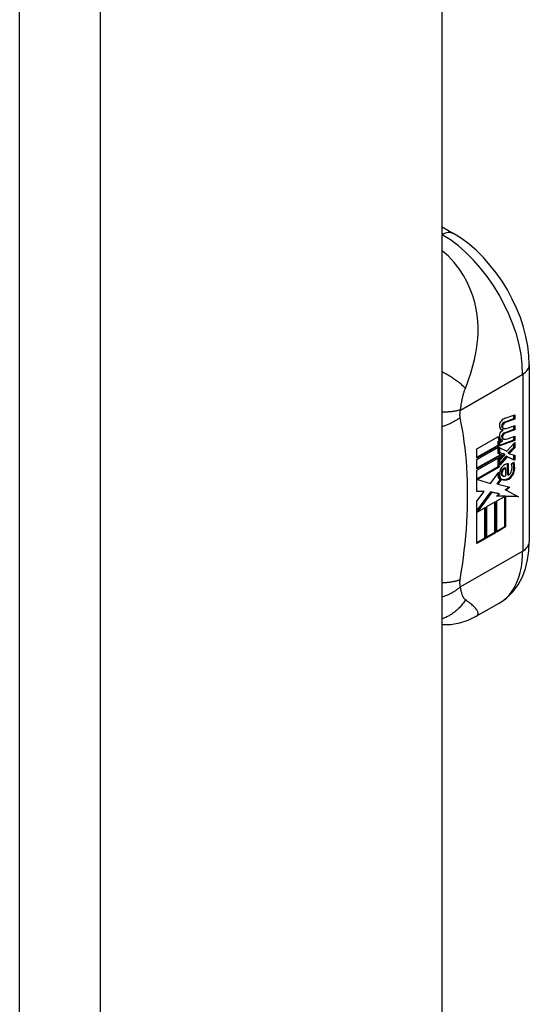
# Model space of a CAD drawing. Header units: inches. Extents: x 532.5 to 626.4, y 208.3 to 286.7.
# Tile 68 of 106: x 625.5 to 626.4, y 220.2 to 221.9. Entities that reach past the tile are written whole.
import ezdxf

# ---------------------------------------------------------------- set-up
doc = ezdxf.new("R2010")
doc.units = ezdxf.units.IN
doc.header["$MEASUREMENT"] = 0
doc.layers.add('Visible Edges(ANSI)', color=7, linetype='Continuous', lineweight=25)
doc.layers.add('Visible Tangent Edges(ANSI)', color=7, linetype='Continuous', lineweight=25)

msp = doc.modelspace()

# ---------------------------------------------------------------- linework, layer by layer
at = {"layer": 'Visible Edges(ANSI)'}
for p, q in [((626.2697, 208.7576), (626.2697, 232.9595)), ((626.2697, 221.5218), (626.2895, 221.5104)), ((626.4206, 221.2834), (626.4206, 220.9776)), ((626.3776, 221.1844), (626.3938, 221.1905)), ((626.3953, 221.1897), (626.379, 221.1836)), ((626.3791, 221.1912), (626.3953, 221.1969)), ((626.3938, 221.1905), (626.3938, 221.1964)), ((626.3953, 221.1897), (626.3938, 221.1905)), ((626.3953, 221.1969), (626.3953, 221.1897)), ((626.3757, 221.1738), (626.3743, 221.1746)), ((626.3846, 221.1746), (626.3953, 221.1786)), ((626.3938, 221.1722), (626.3938, 221.178)), ((626.3953, 221.1786), (626.3953, 221.1714)), ((626.3301, 221.1382), (626.3675, 221.1598)), ((626.3753, 221.171), (626.3739, 221.1718)), ((626.3757, 221.1555), (626.3743, 221.1563)), ((626.3776, 221.1661), (626.3938, 221.1722)), ((626.3953, 221.1714), (626.379, 221.1653)), ((626.3846, 221.1561), (626.3953, 221.1601)), ((626.3953, 221.1714), (626.3938, 221.1722)), ((626.3938, 221.1537), (626.3938, 221.1595)), ((626.3953, 221.1601), (626.3953, 221.1529)), ((626.3301, 221.1237), (626.3668, 221.1448)), ((626.3682, 221.144), (626.3301, 221.122)), ((626.3301, 221.1198), (626.3682, 221.1417)), ((626.3668, 221.1515), (626.3697, 221.1529)), ((626.3668, 221.1448), (626.3668, 221.1515)), ((626.3682, 221.1507), (626.3668, 221.1515)), ((626.3682, 221.144), (626.3668, 221.1448)), ((626.3668, 221.1304), (626.3668, 221.1409)), ((626.3711, 221.1521), (626.3682, 221.1507)), ((626.3682, 221.1507), (626.3682, 221.144)), ((626.3682, 221.1417), (626.3682, 221.1296)), ((626.3709, 221.1522), (626.3694, 221.153)), ((626.3695, 221.1446), (626.3938, 221.1537)), ((626.3953, 221.1529), (626.3695, 221.1433)), ((626.3695, 221.1495), (626.374, 221.1517)), ((626.3695, 221.1433), (626.3695, 221.1495)), ((626.3695, 221.1402), (626.382, 221.1341)), ((626.3695, 221.1313), (626.3695, 221.1402)), ((626.374, 221.1532), (626.3726, 221.154)), ((626.374, 221.1517), (626.374, 221.1532)), ((626.382, 221.1341), (626.3953, 221.1491)), ((626.3846, 221.1317), (626.3938, 221.1411)), ((626.3953, 221.1403), (626.3861, 221.1309)), ((626.3953, 221.1529), (626.3938, 221.1537)), ((626.3938, 221.1411), (626.3938, 221.1475)), ((626.3953, 221.1403), (626.3938, 221.1411)), ((626.3953, 221.1491), (626.3953, 221.1403)), ((626.3301, 221.122), (626.3301, 221.1382)), ((626.3301, 221.1052), (626.3711, 221.1288)), ((626.3731, 221.1283), (626.3301, 221.1036)), ((626.3301, 221.1013), (626.3765, 221.128)), ((626.3682, 221.1296), (626.3668, 221.1304)), ((626.3668, 221.12), (626.3718, 221.1253)), ((626.3682, 221.1296), (626.3731, 221.1283)), ((626.3765, 221.128), (626.3682, 221.1191)), ((626.3695, 221.1317), (626.3768, 221.1298)), ((626.3782, 221.129), (626.3695, 221.1313)), ((626.3695, 221.1186), (626.3782, 221.1278)), ((626.3695, 221.1122), (626.3807, 221.1254)), ((626.3821, 221.1245), (626.3695, 221.1098)), ((626.3782, 221.129), (626.3768, 221.1298)), ((626.3782, 221.1278), (626.3782, 221.129)), ((626.3821, 221.1245), (626.3807, 221.1254)), ((626.3807, 221.1254), (626.3938, 221.1195)), ((626.3953, 221.1187), (626.3821, 221.1245)), ((626.3846, 221.1304), (626.3846, 221.1317)), ((626.3861, 221.1309), (626.3846, 221.1317)), ((626.3861, 221.1296), (626.3846, 221.1304)), ((626.3861, 221.1309), (626.3861, 221.1296)), ((626.3861, 221.1296), (626.3953, 221.1275)), ((626.3938, 221.1195), (626.3938, 221.1279)), ((626.3953, 221.1275), (626.3953, 221.1187)), ((626.3301, 221.1036), (626.3301, 221.1198)), ((626.3301, 221.0866), (626.3668, 221.1077)), ((626.3682, 221.1069), (626.3307, 221.0853)), ((626.3668, 221.1077), (626.3668, 221.12)), ((626.3682, 221.1191), (626.3668, 221.12)), ((626.3682, 221.1069), (626.3668, 221.1077)), ((626.3682, 221.1191), (626.3682, 221.1069)), ((626.3695, 221.1098), (626.3695, 221.1186)), ((626.3798, 221.1044), (626.3784, 221.1052)), ((626.3798, 221.0914), (626.3798, 221.1044)), ((626.3827, 221.0938), (626.3827, 221.1127)), ((626.3841, 221.1129), (626.3841, 221.093)), ((626.3897, 221.1126), (626.394, 221.115)), ((626.3953, 221.1187), (626.3938, 221.1195)), ((626.3301, 221.0648), (626.3301, 221.1013)), ((626.3537, 221.0786), (626.3678, 221.098)), ((626.3752, 221.0913), (626.3738, 221.0921)), ((626.3841, 221.093), (626.3827, 221.0938)), ((626.3307, 221.0853), (626.3301, 221.0856)), ((626.3307, 221.0853), (626.3537, 221.0786)), ((626.3648, 221.0778), (626.3702, 221.0847)), ((626.3662, 221.077), (626.3648, 221.0778)), ((626.3716, 221.0839), (626.3662, 221.077)), ((626.3662, 221.077), (626.387, 221.0718)), ((626.3716, 221.0839), (626.3702, 221.0847)), ((626.3789, 221.0677), (626.3851, 221.0723)), ((626.387, 221.0718), (626.3803, 221.0668)), ((626.3301, 221.0656), (626.341, 221.0651)), ((626.3424, 221.0643), (626.3301, 221.0648)), ((626.3301, 221.0476), (626.3424, 221.0643)), ((626.3301, 221.031), (626.3542, 221.0642)), ((626.3557, 221.0634), (626.3303, 221.0287)), ((626.3424, 221.0643), (626.341, 221.0651)), ((626.3557, 221.0634), (626.3542, 221.0642)), ((626.3542, 221.0642), (626.3675, 221.0611)), ((626.3689, 221.0603), (626.3557, 221.0634)), ((626.3641, 221.0565), (626.3689, 221.0603)), ((626.378, 221.0561), (626.3641, 221.0565)), ((626.3644, 221.0483), (626.378, 221.0561)), ((626.3651, 221.0572), (626.3766, 221.0569)), ((626.3689, 221.0603), (626.3675, 221.0611)), ((626.378, 221.0561), (626.3766, 221.0569)), ((626.3781, 221.004), (626.3781, 221.0569)), ((626.3796, 221.0561), (626.3781, 221.0569)), ((626.3781, 221.0569), (626.4005, 221.0563)), ((626.3803, 221.0668), (626.3789, 221.0677)), ((626.3796, 221.0561), (626.3796, 221.0032)), ((626.402, 221.0555), (626.3796, 221.0561)), ((626.3803, 221.0668), (626.402, 221.0555)), ((626.3301, 220.9747), (626.3301, 221.0476)), ((626.3303, 221.0287), (626.3452, 221.0372)), ((626.3438, 220.9842), (626.3438, 221.0364)), ((626.3452, 221.0372), (626.3452, 220.9834)), ((626.3472, 221.0384), (626.3623, 221.0471)), ((626.3472, 220.9846), (626.3472, 221.0384)), ((626.3609, 220.9941), (626.3609, 221.0463)), ((626.3623, 221.0471), (626.3623, 220.9933)), ((626.3644, 220.9945), (626.3644, 221.0483)), ((626.3303, 221.0287), (626.3301, 221.0288)), ((626.3644, 220.9961), (626.3781, 221.004)), ((626.3796, 221.0032), (626.3644, 220.9945)), ((626.3796, 221.0032), (626.3781, 221.004)), ((626.3472, 220.9862), (626.3609, 220.9941)), ((626.3623, 220.9933), (626.3472, 220.9846)), ((626.3623, 220.9933), (626.3609, 220.9941)), ((626.3301, 220.9763), (626.3438, 220.9842)), ((626.3452, 220.9834), (626.3301, 220.9747)), ((626.3452, 220.9834), (626.3438, 220.9842)), ((626.3681, 220.8711), (626.3282, 220.8482))]:
    msp.add_line(p, q, dxfattribs=at)
at = {"layer": 'Visible Edges(ANSI)', "flags": 128}
for points in [[(626.4206, 221.2834), (626.4199, 221.2995), (626.418, 221.3158), (626.4148, 221.3323), (626.4105, 221.3487), (626.4051, 221.3651), (626.3986, 221.3814), (626.3911, 221.3973), (626.3827, 221.4129), (626.3734, 221.4279), (626.3634, 221.4424), (626.3525, 221.4561), (626.3411, 221.469), (626.329, 221.481), (626.3163, 221.4919), (626.3031, 221.5018), (626.2895, 221.5104)], [(626.3681, 220.8711), (626.3809, 220.8801), (626.3921, 220.8909), (626.4013, 220.9033), (626.4086, 220.9169), (626.414, 220.9313), (626.4177, 220.9463), (626.4199, 220.9617), (626.4206, 220.9776)], [(626.3282, 220.8482), (626.3144, 220.8415), (626.2997, 220.8367), (626.2847, 220.8342), (626.2697, 220.8338)]]:
    msp.add_lwpolyline(points, dxfattribs=at)
at = {"layer": 'Visible Edges(ANSI)'}
for centre, major_axis, start_param, end_param in [((626.3765, 221.1743), (0.0096, 0.0166), 0.591478, 1.10591), ((626.3738, 221.1822), (0.00349, 0.00607), 1.10591, 2.348655), ((626.3804, 221.1859), (-0.0082, -0.0142), 5.490247, 6.612005), ((626.3754, 221.1797), (0.002, 0.00347), 1.194468, 2.460773), ((626.3785, 221.1819), (-0.00419, -0.00728), 5.602365, 6.283185), ((626.3768, 221.1789), (-0.002, -0.00347), 4.33606, 5.602365), ((626.3799, 221.1811), (-0.00419, -0.00728), 5.602365, 6.501309), ((626.3766, 221.1772), (0.00409, 0.00711), 0.608795, 1.194468), ((626.378, 221.1764), (-0.00409, -0.00711), 3.750388, 4.33606), ((626.3881, 221.2016), (-0.0155, -0.0269), 0.234705, 0.623342), ((626.3774, 221.1669), (-0.008, -0.0139), 5.599531, 6.283185), ((626.3788, 221.166), (-0.008, -0.0139), 5.474827, 6.308913), ((626.3736, 221.1641), (0.00337, 0.00586), 1.080045, 2.345144), ((626.3801, 221.1678), (-0.008, -0.0139), 5.486737, 6.497871), ((626.379, 221.1868), (-0.0082, -0.0142), 0.086325, 0.32882), ((626.3762, 221.1558), (0.0096, 0.0166), 0.846591, 1.080045), ((626.3754, 221.1614), (0.002, 0.00347), 1.194614, 2.459504), ((626.3785, 221.1636), (-0.00419, -0.00728), 5.601097, 6.283185), ((626.3768, 221.1606), (-0.002, -0.00347), 4.336206, 5.601097), ((626.3799, 221.1627), (-0.00419, -0.00728), 5.601097, 6.50115), ((626.3766, 221.1589), (0.00409, 0.00711), 0.608932, 1.194614), ((626.378, 221.1581), (-0.00409, -0.00711), 3.750524, 4.336206), ((626.3885, 221.1833), (-0.0155, -0.0269), 0.217964, 0.608932), ((626.3787, 221.1686), (-0.008, -0.0139), 0.088333, 0.214686), ((626.3762, 221.1008), (0.00506, 0.00878), 1.199629, 2.268394), ((626.3763, 221.0994), (0.00318, 0.00552), 0.285255, 1.676465), ((626.3787, 221.0958), (0.0094, 0.0163), 0.3673, 1.199629), ((626.3777, 221.0986), (0.00318, 0.00552), 0.285255, 1.676465), ((626.3764, 221.0985), (0.0102, 0.0177), 5.053908, 5.889616), ((626.3652, 221.0903), (0.0202, 0.0351), 5.348557, 5.747216), ((626.3667, 221.0894), (-0.0202, -0.0351), 2.206964, 2.656801), ((626.3816, 221.1035), (-0.011, -0.0191), 5.44239, 6.249461), ((626.383, 221.1027), (-0.011, -0.0191), 5.27034, 6.249461), ((626.383, 221.1027), (-0.0099, -0.0173), 5.328451, 6.266738), ((626.3768, 221.0993), (-0.00364, -0.00633), 4.818058, 5.834093), ((626.3794, 221.1018), (-0.00559, -0.00971), 5.834093, 6.283185), ((626.3782, 221.0984), (-0.00364, -0.00633), 4.818058, 5.834093), ((626.3808, 221.101), (-0.00559, -0.00971), 5.834093, 6.944434), ((626.3844, 221.098), (0.0066, 0.0114), 3.865099, 5.348557), ((626.3854, 221.0987), (0.00319, 0.00555), 3.637533, 5.053908), ((626.3858, 221.0972), (-0.0066, -0.0114), 0.723506, 2.206964), ((626.3849, 221.1092), (-0.0132, -0.023), 0.05511, 0.723506), ((626.3863, 221.1084), (-0.0132, -0.023), 6.266738, 7.006692)]:
    msp.add_ellipse(centre, major_axis=major_axis, ratio=0.578093, start_param=start_param, end_param=end_param, dxfattribs=at)
at = {"layer": 'Visible Tangent Edges(ANSI)'}
for p, q in [((625.5392, 208.322), (625.5392, 232.6195)), ((625.6792, 208.322), (625.6792, 232.6195)), ((626.2697, 221.5085), (626.2699, 221.5084)), ((626.2699, 221.5084), (626.2697, 221.5083)), ((626.3015, 221.2054), (626.4091, 221.2673)), ((626.4091, 221.2673), (626.4091, 220.9616)), ((626.374, 221.1769), (626.3726, 221.1777)), ((626.3757, 221.1812), (626.3743, 221.1821)), ((626.379, 221.1836), (626.3776, 221.1844)), ((626.374, 221.1586), (626.3726, 221.1594)), ((626.3757, 221.1629), (626.3743, 221.1638)), ((626.379, 221.1653), (626.3776, 221.1661)), ((626.3733, 221.0937), (626.3719, 221.0945)), ((626.3742, 221.0999), (626.3728, 221.1007)), ((626.395, 221.1009), (626.3936, 221.1017)), ((626.3852, 221.0861), (626.3838, 221.0869)), ((626.4091, 220.9616), (626.3015, 220.8996))]:
    msp.add_line(p, q, dxfattribs=at)
at = {"layer": 'Visible Tangent Edges(ANSI)', "flags": 128}
for points in [[(626.31, 221.2429), (626.3131, 221.2509), (626.3161, 221.2592), (626.3188, 221.2674), (626.3214, 221.2757), (626.3237, 221.2842), (626.3259, 221.2927), (626.3277, 221.3015), (626.3293, 221.3105), (626.3305, 221.3197), (626.3314, 221.3291), (626.3319, 221.3388), (626.3319, 221.3487), (626.3314, 221.3589), (626.3303, 221.3695), (626.3286, 221.3803), (626.3261, 221.3914), (626.3228, 221.4028), (626.3185, 221.4144), (626.3133, 221.4262), (626.3069, 221.4379), (626.2994, 221.4495), (626.2906, 221.4606), (626.2807, 221.4711), (626.2697, 221.4807)], [(626.31, 221.2429), (626.3089, 221.244), (626.3077, 221.2452), (626.3065, 221.2463), (626.3052, 221.2475), (626.3039, 221.2487), (626.3025, 221.2499), (626.3011, 221.2511), (626.2996, 221.2523), (626.2981, 221.2535), (626.2965, 221.2547), (626.2948, 221.2559), (626.2931, 221.2572), (626.2914, 221.2584), (626.2896, 221.2596), (626.2878, 221.2609), (626.2859, 221.2621), (626.284, 221.2633), (626.282, 221.2645), (626.2801, 221.2657), (626.278, 221.2669), (626.276, 221.2681), (626.2739, 221.2693), (626.2718, 221.2705), (626.2697, 221.2716)], [(626.3015, 221.2054), (626.3017, 221.2071), (626.302, 221.2088), (626.3022, 221.2106), (626.3025, 221.2123), (626.3028, 221.2141), (626.303, 221.2158), (626.3033, 221.2176), (626.3037, 221.2193), (626.304, 221.2211), (626.3043, 221.2228), (626.3047, 221.2246), (626.3051, 221.2263), (626.3054, 221.2279), (626.3058, 221.2294), (626.3062, 221.2309), (626.3065, 221.2323), (626.3069, 221.2337), (626.3073, 221.2351), (626.3077, 221.2364), (626.3082, 221.2377), (626.3086, 221.2391), (626.3091, 221.2404), (626.3095, 221.2416), (626.31, 221.2429)], [(626.3015, 221.2054), (626.3005, 221.2051), (626.2994, 221.2049), (626.2984, 221.2046), (626.2972, 221.2044), (626.2961, 221.2041), (626.2949, 221.2039), (626.2937, 221.2037), (626.2925, 221.2034), (626.2913, 221.2032), (626.29, 221.203), (626.2887, 221.2028), (626.2874, 221.2027), (626.286, 221.2025), (626.2846, 221.2024), (626.2832, 221.2022), (626.2818, 221.2021), (626.2804, 221.202), (626.2789, 221.2019), (626.2774, 221.2018), (626.2759, 221.2017), (626.2744, 221.2016), (626.2728, 221.2015), (626.2713, 221.2015), (626.2697, 221.2015)], [(626.3011, 221.1926), (626.3, 221.1918), (626.299, 221.191), (626.2979, 221.1903), (626.2968, 221.1895), (626.2957, 221.1887), (626.2945, 221.188), (626.2933, 221.1872), (626.2921, 221.1865), (626.2909, 221.1858), (626.2896, 221.185), (626.2884, 221.1843), (626.2871, 221.1836), (626.2857, 221.1829), (626.2844, 221.1823), (626.283, 221.1816), (626.2816, 221.1809), (626.2802, 221.1803), (626.2787, 221.1797), (626.2773, 221.1791), (626.2758, 221.1785), (626.2743, 221.1779), (626.2728, 221.1773), (626.2712, 221.1768), (626.2697, 221.1763)], [(626.3011, 221.1926), (626.301, 221.1931), (626.3009, 221.1935), (626.3009, 221.194), (626.3008, 221.1945), (626.3008, 221.195), (626.3007, 221.1955), (626.3007, 221.196), (626.3007, 221.1965), (626.3007, 221.197), (626.3007, 221.1975), (626.3007, 221.198), (626.3007, 221.1985), (626.3007, 221.199), (626.3008, 221.1996), (626.3008, 221.2001), (626.3008, 221.2007), (626.3009, 221.2012), (626.301, 221.2018), (626.301, 221.2024), (626.3011, 221.203), (626.3012, 221.2036), (626.3013, 221.2042), (626.3014, 221.2048), (626.3015, 221.2054)], [(626.3011, 220.9119), (626.303, 220.9246), (626.3049, 220.9373), (626.3066, 220.9499), (626.3082, 220.9624), (626.3095, 220.9749), (626.3107, 220.9872), (626.3117, 220.9995), (626.3125, 221.0118), (626.3131, 221.0239), (626.3136, 221.0359), (626.3138, 221.0478), (626.3139, 221.0597), (626.3138, 221.0714), (626.3136, 221.083), (626.3131, 221.0945), (626.3125, 221.1059), (626.3117, 221.1172), (626.3107, 221.1284), (626.3095, 221.1394), (626.3082, 221.1503), (626.3066, 221.1611), (626.3049, 221.1717), (626.303, 221.1822), (626.3011, 221.1926)], [(626.3011, 220.9119), (626.3, 220.9115), (626.299, 220.9112), (626.2979, 220.9108), (626.2968, 220.9105), (626.2957, 220.9101), (626.2945, 220.9098), (626.2933, 220.9095), (626.2921, 220.9092), (626.2909, 220.9089), (626.2896, 220.9087), (626.2884, 220.9084), (626.2871, 220.9082), (626.2857, 220.9079), (626.2844, 220.9077), (626.283, 220.9075), (626.2816, 220.9073), (626.2802, 220.9072), (626.2787, 220.907), (626.2773, 220.9069), (626.2758, 220.9067), (626.2743, 220.9066), (626.2728, 220.9066), (626.2712, 220.9065), (626.2697, 220.9064)], [(626.3015, 220.8996), (626.3014, 220.9001), (626.3013, 220.9006), (626.3012, 220.9011), (626.3011, 220.9016), (626.301, 220.9021), (626.301, 220.9026), (626.3009, 220.9031), (626.3008, 220.9036), (626.3008, 220.9041), (626.3008, 220.9046), (626.3007, 220.9051), (626.3007, 220.9056), (626.3007, 220.9061), (626.3007, 220.9066), (626.3007, 220.9071), (626.3007, 220.9077), (626.3007, 220.9082), (626.3007, 220.9087), (626.3008, 220.9092), (626.3008, 220.9098), (626.3009, 220.9103), (626.3009, 220.9108), (626.301, 220.9114), (626.3011, 220.9119)], [(626.3015, 220.8996), (626.3005, 220.8988), (626.2994, 220.8979), (626.2984, 220.897), (626.2972, 220.8961), (626.2961, 220.8953), (626.2949, 220.8944), (626.2937, 220.8936), (626.2925, 220.8928), (626.2913, 220.8919), (626.29, 220.8911), (626.2887, 220.8904), (626.2874, 220.8896), (626.286, 220.8888), (626.2846, 220.8881), (626.2832, 220.8874), (626.2818, 220.8866), (626.2804, 220.886), (626.2789, 220.8853), (626.2774, 220.8846), (626.2759, 220.884), (626.2744, 220.8834), (626.2728, 220.8828), (626.2713, 220.8822), (626.2697, 220.8817)], [(626.31, 220.8775), (626.3095, 220.8779), (626.3091, 220.8783), (626.3086, 220.8788), (626.3082, 220.8793), (626.3077, 220.8798), (626.3073, 220.8804), (626.3069, 220.881), (626.3065, 220.8817), (626.3062, 220.8824), (626.3058, 220.8831), (626.3054, 220.8839), (626.3051, 220.8848), (626.3047, 220.8858), (626.3043, 220.8869), (626.304, 220.888), (626.3037, 220.8891), (626.3033, 220.8903), (626.303, 220.8915), (626.3028, 220.8928), (626.3025, 220.8941), (626.3022, 220.8954), (626.302, 220.8968), (626.3017, 220.8982), (626.3015, 220.8996)], [(626.31, 220.8775), (626.3089, 220.8757), (626.3077, 220.8739), (626.3065, 220.8721), (626.3052, 220.8704), (626.3039, 220.8687), (626.3025, 220.867), (626.3011, 220.8653), (626.2996, 220.8637), (626.2981, 220.8621), (626.2965, 220.8606), (626.2948, 220.8591), (626.2931, 220.8576), (626.2914, 220.8562), (626.2896, 220.8548), (626.2878, 220.8535), (626.2859, 220.8522), (626.284, 220.8511), (626.282, 220.8499), (626.2801, 220.8488), (626.278, 220.8478), (626.276, 220.8469), (626.2739, 220.846), (626.2718, 220.8452), (626.2697, 220.8444)], [(626.3282, 220.8482), (626.3295, 220.849), (626.3304, 220.8499), (626.3312, 220.8509), (626.3316, 220.852), (626.3319, 220.8531), (626.3319, 220.8542), (626.3318, 220.8553), (626.3315, 220.8565), (626.331, 220.8577), (626.3303, 220.8589), (626.3296, 220.8601), (626.3286, 220.8613), (626.3276, 220.8626), (626.3265, 220.8638), (626.3252, 220.8651), (626.3239, 220.8664), (626.3224, 220.8677), (626.3209, 220.869), (626.3193, 220.8703), (626.3175, 220.8717), (626.3158, 220.8731), (626.3139, 220.8745), (626.312, 220.876), (626.31, 220.8775)]]:
    msp.add_lwpolyline(points, dxfattribs=at)
at = {"layer": 'Visible Tangent Edges(ANSI)'}
for centre, major_axis, ratio, start_param, end_param in [((626.2699, 221.4763), (0.0196, 0.0341), 0.578093, 0, 0.783464), ((626.2699, 221.3475), (0.0982, -0.1706), 0.578093, 0.787332, 2.358128), ((626.3812, 221.2834), (0.0394, 0), 0.575862, 5.497787, 6.283185), ((626.3812, 220.9776), (0.0394, 0), 0.575862, 5.497787, 6.283185), ((626.2699, 221.0417), (0.0982, -0.1706), 0.578093, 0, 0.787332)]:
    msp.add_ellipse(centre, major_axis=major_axis, ratio=ratio, start_param=start_param, end_param=end_param, dxfattribs=at)

doc.saveas('drawing.dxf')
